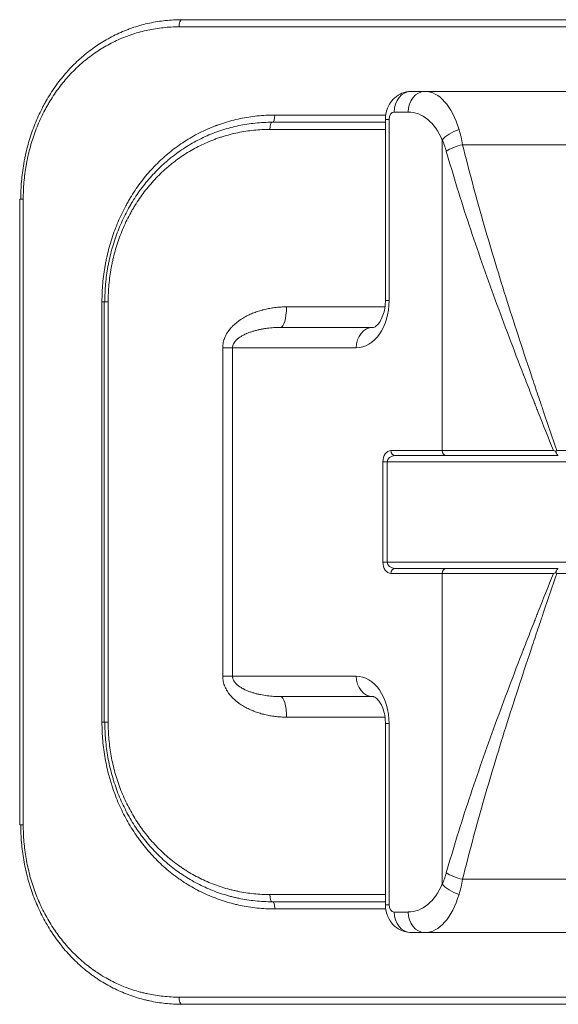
# Model space of a CAD drawing. Header units: millimetres. Extents: x 0 to 594, y 0 to 420.
# Tile 65 of 256: x 86.51 to 91.75, y 305.93 to 315.53. Entities that reach past the tile are written whole.
import ezdxf

# ---------------------------------------------------------------- set-up
doc = ezdxf.new("R2010")
doc.units = ezdxf.units.MM
doc.layers.add('1', color=7, linetype='Continuous', true_color=0xffffff)

msp = doc.modelspace()

# ---------------------------------------------------------------- linework, layer by layer
at = {"layer": '1', "color": 155, "linetype": 'Continuous', "lineweight": 13}
for p, q in [((96.9504, 315.4597), (88.0582, 315.4597)), ((88.9908, 314.5997), (90.0668, 314.5997)), ((90.2915, 314.6297), (90.155, 314.6297)), ((90.0694, 314.5582), (90.1052, 314.5582)), ((90.1052, 314.5582), (90.1052, 312.7903)), ((90.0695, 314.4597), (88.9444, 314.4597)), ((90.6229, 311.3297), (90.6229, 314.3566)), ((90.8223, 314.3104), (94.1863, 314.3104)), ((86.5401, 313.7797), (86.5057, 313.7797)), ((86.5401, 313.7797), (86.5401, 307.6797)), ((87.328, 312.7797), (87.3075, 312.7797)), ((87.3075, 308.6797), (87.3075, 312.7797)), ((87.3677, 312.7797), (87.328, 312.7797)), ((87.3677, 312.7797), (87.3677, 308.6797)), ((90.0694, 312.7903), (90.1052, 312.7903)), ((89.1053, 312.7297), (90.0614, 312.7297)), ((88.4838, 312.3297), (88.5802, 312.3297)), ((88.4838, 309.1297), (88.4838, 312.3297)), ((89.7848, 312.3297), (88.5802, 312.3297)), ((88.5802, 312.3297), (88.5802, 309.1297)), ((90.1237, 311.3297), (90.6229, 311.3297)), ((90.6229, 311.3297), (91.7064, 311.3297)), ((91.7403, 311.3286), (93.2683, 311.3286)), ((90.0867, 311.2175), (90.0456, 311.2175)), ((90.0456, 310.2419), (90.0456, 311.2175)), ((90.0867, 311.2175), (90.0867, 310.2419)), ((90.0867, 311.2175), (94.922, 311.2175)), ((90.0867, 310.2419), (90.0456, 310.2419)), ((90.0867, 310.2419), (94.922, 310.2419)), ((90.6229, 310.1297), (90.1237, 310.1297)), ((91.7064, 310.1297), (90.6229, 310.1297)), ((90.6229, 307.1028), (90.6229, 310.1297)), ((91.7403, 310.1308), (93.2683, 310.1308)), ((88.4838, 309.1297), (88.5802, 309.1297)), ((88.5802, 309.1297), (89.7848, 309.1297)), ((87.328, 308.6797), (87.3075, 308.6797)), ((87.328, 308.6797), (87.3677, 308.6797)), ((90.0633, 308.7297), (89.1053, 308.7297)), ((90.1052, 308.6691), (90.0694, 308.6691)), ((90.1052, 308.6691), (90.1052, 306.9012)), ((86.5057, 307.6797), (86.5401, 307.6797)), ((90.8223, 307.149), (94.1863, 307.149)), ((88.9444, 306.9997), (90.0695, 306.9997)), ((90.0679, 306.8597), (88.9908, 306.8597)), ((90.1052, 306.9012), (90.0694, 306.9012)), ((90.155, 306.8297), (90.2915, 306.8297)), ((88.0582, 305.9997), (96.9504, 305.9997))]:
    msp.add_line(p, q, dxfattribs=at)
at = {"layer": '1', "color": 155, "linetype": 'Continuous', "lineweight": 18}
for p, q in [((88.0848, 315.5297), (96.9239, 315.5297)), ((90.3192, 314.8297), (90.4557, 314.8297)), ((90.4557, 314.8297), (94.5529, 314.8297)), ((88.9654, 314.5297), (90.0694, 314.5297)), ((90.0694, 314.5582), (90.0694, 312.7903)), ((86.5057, 313.7797), (86.5057, 307.6797)), ((87.328, 312.7797), (87.328, 308.6797)), ((89.048, 312.5297), (89.9489, 312.5297)), ((90.6639, 311.2797), (90.1647, 311.2797)), ((91.7543, 311.2797), (90.6639, 311.2797)), ((90.1647, 310.1797), (90.6639, 310.1797)), ((90.6639, 310.1797), (91.7543, 310.1797)), ((89.9489, 308.9297), (89.048, 308.9297)), ((90.0694, 308.6691), (90.0694, 306.9012)), ((90.0694, 306.9297), (88.9654, 306.9297)), ((90.4557, 306.6297), (90.3192, 306.6297)), ((90.4557, 306.6297), (94.5529, 306.6297)), ((96.9239, 305.9297), (88.0848, 305.9297))]:
    msp.add_line(p, q, dxfattribs=at)
at = {"layer": '1', "color": 155, "linetype": 'Continuous', "lineweight": 13}
for centre, major_axis, ratio, start_param, end_param in [((88.0848, 315.4597), (0, -0.07), 0.379197, 3.141593, 4.712389), ((90.3192, 314.6297), (0, -0.2), 0.820831, 3.141593, 4.712389), ((90.4557, 314.6297), (0, -0.2), 0.820831, 3.141593, 4.712389), ((90.4557, 314.0781), (0, -0.7516), 0.510694, 2.100121, 3.141593), ((88.9698, 314.5997), (0, 0.07), 0.299662, 3.141593, 4.712389), ((90.155, 314.5582), (0, -0.0715), 0.695845, 3.141593, 4.712389), ((90.2915, 314.0781), (0, -0.5516), 0.695845, 2.100121, 3.141593), ((88.9654, 314.4597), (0, -0.07), 0.299783, 3.141593, 4.712389), ((90.787, 314.3566), (-0.1852, -0.0754), 0.476398, 4.520836, 5.576092), ((90.8223, 314.2486), (-0.1942, -0.048), 0.30096, 4.638092, 5.595309), ((89.7848, 312.7903), (0, -0.4606), 0.695845, 0, 1.570796), ((89.048, 312.7297), (0, -0.2), 0.286233, 0, 1.570796), ((89.9489, 312.3297), (0, -0.2), 0.820831, 3.141593, 4.712389), ((90.1237, 311.2175), (0, -0.1122), 0.695845, 3.141593, 4.712389), ((90.1647, 311.3297), (0, -0.05), 0.820831, 4.712389, 6.283185), ((90.6639, 311.3297), (0, -0.05), 0.820831, 4.712389, 6.283185), ((90.1647, 311.2175), (-0.0781, 0), 0.796501, 4.712389, 6.283185), ((90.1237, 310.2419), (0, -0.1122), 0.695845, 4.712389, 6.283185), ((90.1647, 310.2419), (-0.0781, 0), 0.796501, 0, 1.570796), ((90.1647, 310.1297), (0, 0.05), 0.820831, 0, 1.570796), ((90.6639, 310.1297), (0, 0.05), 0.820831, 0, 1.570796), ((89.9489, 309.1297), (0, -0.2), 0.820831, 4.712389, 6.283185), ((89.7848, 308.6691), (0, -0.4606), 0.695845, 1.570796, 3.141593), ((89.048, 308.7297), (0, -0.2), 0.286233, 1.570796, 3.141593), ((90.8223, 307.2108), (0.1942, -0.048), 0.30096, 3.829469, 4.786686), ((90.2915, 307.3814), (0, -0.5516), 0.695845, 0, 1.041472), ((90.787, 307.1028), (0.1852, -0.0754), 0.476398, 3.848686, 4.903942), ((88.9654, 306.9997), (0, -0.07), 0.299783, 4.712389, 6.283185), ((88.9698, 306.8597), (0, -0.07), 0.299662, 1.570796, 3.141593), ((90.4557, 307.3814), (0, -0.7516), 0.510694, 0, 1.041472), ((90.155, 306.9012), (0, -0.0715), 0.695845, 4.712389, 6.283185), ((90.3192, 306.8297), (0, -0.2), 0.820831, 4.712389, 6.283185), ((90.4557, 306.8297), (0, -0.2), 0.820831, 4.712389, 6.283185), ((88.0848, 305.9997), (0, -0.07), 0.379197, 4.712389, 6.283185)]:
    msp.add_ellipse(centre, major_axis=major_axis, ratio=ratio, start_param=start_param, end_param=end_param, dxfattribs=at)
at = {"layer": '1', "color": 155, "linetype": 'Continuous', "lineweight": 18}
for points, knots in [([(86.5157, 313.7797), (86.5157, 313.8087), (86.5169, 313.8664), (86.5224, 313.9525), (86.5316, 314.0381), (86.5401, 314.0949), (86.5474, 314.1374), (86.55, 314.1515), (86.5542, 314.1726), (86.5556, 314.1797), (86.5585, 314.1938), (86.5659, 314.2288), (86.5809, 314.2912), (86.6044, 314.3726), (86.6312, 314.4525), (86.6614, 314.5307), (86.695, 314.6074), (86.7197, 314.6573), (86.7359, 314.6882), (86.7408, 314.6975), (86.7458, 314.7067), (86.7492, 314.7128), (86.7509, 314.7159), (86.7593, 314.7311), (86.7662, 314.7432), (86.7872, 314.7791), (86.8163, 314.826), (86.8472, 314.871), (86.895, 314.9371), (86.9288, 314.9793), (86.9823, 315.0398), (87.019, 315.0792), (87.0576, 315.1167), (87.0824, 315.1395), (87.0874, 315.144), (87.0974, 315.153), (87.1025, 315.1575), (87.1177, 315.1708), (87.1279, 315.1795), (87.1588, 315.2051), (87.1797, 315.2215), (87.2435, 315.269), (87.2873, 315.2982), (87.3777, 315.3516), (87.4242, 315.3759), (87.496, 315.4086), (87.5203, 315.4189), (87.5511, 315.4309), (87.5573, 315.4333), (87.5697, 315.438), (87.5883, 315.4448), (87.607, 315.4513), (87.6445, 315.4637), (87.6947, 315.4788), (87.7456, 315.4911), (87.8223, 315.5076), (87.874, 315.5158), (87.9524, 315.5241), (88.0049, 315.5283), (88.058, 315.5297), (88.0848, 315.5297)], [0, 0, 0, 0, 0.03125, 0.0625, 0.09375, 0.125, 0.125, 0.140625, 0.140625, 0.148437, 0.148437, 0.15625, 0.1875, 0.21875, 0.25, 0.28125, 0.3125, 0.34375, 0.34375, 0.351562, 0.355469, 0.355469, 0.359375, 0.359375, 0.375, 0.375, 0.40625, 0.4375, 0.4375, 0.5, 0.5, 0.53125, 0.5625, 0.5625, 0.570312, 0.570312, 0.578125, 0.578125, 0.59375, 0.59375, 0.625, 0.625, 0.6875, 0.6875, 0.75, 0.75, 0.78125, 0.78125, 0.789062, 0.789062, 0.796875, 0.8125, 0.8125, 0.84375, 0.875, 0.875, 0.9375, 0.9375, 0.96875, 1, 1, 1, 1]), ([(90.3192, 314.8297), (90.2876, 314.8292), (90.2315, 314.8185), (90.1579, 314.7726), (90.1046, 314.7074), (90.0752, 314.6326), (90.0695, 314.5814), (90.0694, 314.5582)], [0, 0, 0, 0, 0.222278, 0.425156, 0.624652, 0.83644, 1, 1, 1, 1]), ([(87.3351, 312.7797), (87.3351, 312.8087), (87.3363, 312.8664), (87.3421, 312.9525), (87.3517, 313.0381), (87.3606, 313.0949), (87.3683, 313.1373), (87.371, 313.1515), (87.3754, 313.1726), (87.3768, 313.1797), (87.3799, 313.1937), (87.3877, 313.2288), (87.4034, 313.2911), (87.4279, 313.3726), (87.4559, 313.4525), (87.4875, 313.5307), (87.5226, 313.6073), (87.5485, 313.6573), (87.5654, 313.6882), (87.5705, 313.6974), (87.5757, 313.7066), (87.5792, 313.7128), (87.581, 313.7158), (87.5898, 313.7311), (87.597, 313.7432), (87.619, 313.7791), (87.6493, 313.826), (87.6816, 313.871), (87.7315, 313.9371), (87.7667, 313.9793), (87.8225, 314.0397), (87.8607, 314.0791), (87.9009, 314.1166), (87.9267, 314.1394), (87.9319, 314.144), (87.9424, 314.153), (87.9476, 314.1574), (87.9634, 314.1707), (87.9741, 314.1794), (88.0062, 314.205), (88.028, 314.2215), (88.0943, 314.2689), (88.1398, 314.2981), (88.2337, 314.3516), (88.282, 314.3759), (88.3565, 314.4086), (88.3817, 314.4189), (88.4136, 314.4309), (88.42, 314.4333), (88.4328, 314.438), (88.4521, 314.4448), (88.4715, 314.4513), (88.5103, 314.4636), (88.5624, 314.4787), (88.615, 314.4911), (88.6943, 314.5076), (88.7477, 314.5158), (88.8287, 314.5241), (88.883, 314.5283), (88.9378, 314.5297), (88.9654, 314.5297)], [0, 0, 0, 0, 0.03125, 0.0625, 0.09375, 0.125, 0.125, 0.140625, 0.140625, 0.148438, 0.148438, 0.15625, 0.1875, 0.21875, 0.25, 0.28125, 0.3125, 0.34375, 0.34375, 0.351563, 0.355469, 0.355469, 0.359375, 0.359375, 0.375, 0.375, 0.40625, 0.4375, 0.4375, 0.5, 0.5, 0.53125, 0.5625, 0.5625, 0.570313, 0.570313, 0.578125, 0.578125, 0.59375, 0.59375, 0.625, 0.625, 0.6875, 0.6875, 0.75, 0.75, 0.78125, 0.78125, 0.789063, 0.789063, 0.796875, 0.8125, 0.8125, 0.84375, 0.875, 0.875, 0.9375, 0.9375, 0.96875, 1, 1, 1, 1]), ([(90.0694, 312.7903), (90.0693, 312.7712), (90.0668, 312.7272), (90.052, 312.6587), (90.0244, 312.5945), (89.9878, 312.5468), (89.9598, 312.5312), (89.9507, 312.5277), (89.9489, 312.5297)], [0, 0, 0, 0, 0.091136, 0.219992, 0.36664, 0.545533, 0.776958, 1, 1, 1, 1]), ([(91.7064, 311.3297), (91.71, 311.3284), (91.7135, 311.3271), (91.7206, 311.3244), (91.7241, 311.3231), (91.7276, 311.3218)], [0, 0, 0, 0, 0.5, 0.5, 1, 1, 1, 1]), ([(91.7276, 311.3218), (91.7297, 311.3229), (91.7329, 311.3246), (91.7361, 311.3263), (91.7382, 311.3275), (91.7392, 311.328), (91.7403, 311.3286)], [0, 0, 0, 0, 0.5, 0.75, 0.75, 1, 1, 1, 1]), ([(91.7276, 311.3218), (91.729, 311.319), (91.7303, 311.3163), (91.7327, 311.3109), (91.7339, 311.3082), (91.7362, 311.3031), (91.7374, 311.3007), (91.7396, 311.2961), (91.7407, 311.294), (91.7428, 311.29), (91.7439, 311.2883), (91.7455, 311.286), (91.746, 311.2853), (91.7468, 311.2843), (91.747, 311.284), (91.7476, 311.2834), (91.7478, 311.2832), (91.7491, 311.2818), (91.7502, 311.281), (91.7517, 311.2802), (91.7522, 311.28), (91.753, 311.2798), (91.7534, 311.2798), (91.7538, 311.2797), (91.7541, 311.2797), (91.7542, 311.2797), (91.7543, 311.2797)], [0, 0, 0, 0, 0.125, 0.125, 0.25, 0.25, 0.375, 0.375, 0.5, 0.5, 0.625, 0.625, 0.6875, 0.6875, 0.71875, 0.71875, 0.75, 0.75, 0.875, 0.875, 0.9375, 0.9375, 0.96875, 0.984375, 0.984375, 1, 1, 1, 1]), ([(91.7543, 310.1797), (91.7542, 310.1797), (91.7541, 310.1797), (91.7538, 310.1797), (91.7534, 310.1796), (91.753, 310.1796), (91.7522, 310.1794), (91.7517, 310.1792), (91.7502, 310.1784), (91.7491, 310.1776), (91.7478, 310.1762), (91.7476, 310.176), (91.747, 310.1754), (91.7468, 310.1751), (91.746, 310.1741), (91.7455, 310.1734), (91.7439, 310.1711), (91.7428, 310.1694), (91.7407, 310.1654), (91.7396, 310.1633), (91.7374, 310.1588), (91.7362, 310.1563), (91.7339, 310.1512), (91.7327, 310.1485), (91.7303, 310.1432), (91.729, 310.1404), (91.7276, 310.1376)], [0, 0, 0, 0, 0.015625, 0.015625, 0.03125, 0.0625, 0.0625, 0.125, 0.125, 0.25, 0.25, 0.28125, 0.28125, 0.3125, 0.3125, 0.375, 0.375, 0.5, 0.5, 0.625, 0.625, 0.75, 0.75, 0.875, 0.875, 1, 1, 1, 1]), ([(91.7276, 310.1376), (91.7241, 310.1363), (91.7206, 310.135), (91.7135, 310.1324), (91.71, 310.131), (91.7064, 310.1297)], [0, 0, 0, 0, 0.5, 0.5, 1, 1, 1, 1]), ([(91.7276, 310.1376), (91.7297, 310.1365), (91.7329, 310.1348), (91.7361, 310.1331), (91.7382, 310.1319), (91.7392, 310.1314), (91.7403, 310.1308)], [0, 0, 0, 0, 0.5, 0.75, 0.75, 1, 1, 1, 1]), ([(89.9489, 308.9297), (89.9504, 308.9304), (89.9574, 308.9285), (89.979, 308.9205), (90.0199, 308.8736), (90.0507, 308.8054), (90.0666, 308.7342), (90.0693, 308.6891), (90.0694, 308.6691)], [0, 0, 0, 0, 0.145226, 0.409183, 0.616427, 0.773869, 0.904742, 1, 1, 1, 1]), ([(88.9654, 306.9297), (88.9102, 306.9297), (88.8008, 306.9353), (88.6931, 306.952), (88.6263, 306.966), (88.613, 306.9689), (88.593, 306.9737), (88.5863, 306.9753), (88.5731, 306.9786), (88.54, 306.9871), (88.5075, 306.9966), (88.4301, 307.0215), (88.3796, 307.0406), (88.2809, 307.0841), (88.2327, 307.1083), (88.162, 307.1487), (88.1387, 307.1628), (88.11, 307.1813), (88.1014, 307.1869), (88.0928, 307.1926), (88.0871, 307.1964), (88.0843, 307.1983), (88.0701, 307.208), (88.0588, 307.2158), (88.0255, 307.2398), (87.982, 307.2728), (87.9403, 307.3079), (87.8792, 307.3621), (87.8402, 307.4004), (87.7844, 307.4609), (87.7482, 307.5023), (87.7137, 307.5458), (87.6927, 307.5737), (87.6885, 307.5793), (87.6803, 307.5906), (87.6761, 307.5963), (87.664, 307.6134), (87.656, 307.6248), (87.6325, 307.6595), (87.6023, 307.7064), (87.5605, 307.7788), (87.5221, 307.8533), (87.487, 307.9298), (87.4554, 308.0083), (87.4366, 308.0621), (87.4255, 308.0961), (87.4234, 308.1029), (87.4191, 308.1166), (87.4128, 308.1371), (87.4069, 308.1577), (87.3956, 308.199), (87.3818, 308.2543), (87.3648, 308.3379), (87.3516, 308.4223), (87.3421, 308.5073), (87.3363, 308.5931), (87.3351, 308.6508), (87.3351, 308.6797)], [0, 0, 0, 0, 0.0625, 0.125, 0.125, 0.140625, 0.140625, 0.148437, 0.148437, 0.15625, 0.1875, 0.1875, 0.25, 0.25, 0.3125, 0.3125, 0.34375, 0.34375, 0.351562, 0.355469, 0.355469, 0.359375, 0.359375, 0.375, 0.375, 0.40625, 0.4375, 0.4375, 0.5, 0.5, 0.53125, 0.5625, 0.5625, 0.570312, 0.570312, 0.578125, 0.578125, 0.59375, 0.59375, 0.625, 0.65625, 0.6875, 0.71875, 0.75, 0.78125, 0.78125, 0.789062, 0.789062, 0.796875, 0.8125, 0.8125, 0.84375, 0.875, 0.90625, 0.9375, 0.96875, 1, 1, 1, 1]), ([(88.0848, 305.9297), (88.0313, 305.9297), (87.9253, 305.9353), (87.8211, 305.952), (87.7565, 305.966), (87.7436, 305.9689), (87.7243, 305.9737), (87.7179, 305.9753), (87.7051, 305.9786), (87.6732, 305.9871), (87.6417, 305.9966), (87.567, 306.0214), (87.5183, 306.0406), (87.4232, 306.084), (87.3767, 306.1083), (87.3086, 306.1487), (87.2862, 306.1628), (87.2586, 306.1812), (87.2503, 306.1868), (87.242, 306.1925), (87.2366, 306.1964), (87.2338, 306.1983), (87.2202, 306.2079), (87.2094, 306.2158), (87.1773, 306.2397), (87.1355, 306.2727), (87.0955, 306.3078), (87.0367, 306.3621), (86.9993, 306.4003), (86.9458, 306.4609), (86.911, 306.5023), (86.878, 306.5458), (86.8578, 306.5737), (86.8539, 306.5793), (86.8459, 306.5906), (86.842, 306.5962), (86.8303, 306.6133), (86.8226, 306.6248), (86.8001, 306.6594), (86.7712, 306.7064), (86.7312, 306.7788), (86.6944, 306.8533), (86.6609, 306.9297), (86.6307, 307.0083), (86.6127, 307.062), (86.6021, 307.096), (86.6, 307.1029), (86.596, 307.1166), (86.59, 307.1371), (86.5843, 307.1577), (86.5735, 307.199), (86.5603, 307.2543), (86.5441, 307.3379), (86.5315, 307.4223), (86.5224, 307.5073), (86.5169, 307.5931), (86.5157, 307.6508), (86.5157, 307.6797)], [0, 0, 0, 0, 0.0625, 0.125, 0.125, 0.140625, 0.140625, 0.148438, 0.148438, 0.15625, 0.1875, 0.1875, 0.25, 0.25, 0.3125, 0.3125, 0.34375, 0.34375, 0.351563, 0.355469, 0.355469, 0.359375, 0.359375, 0.375, 0.375, 0.40625, 0.4375, 0.4375, 0.5, 0.5, 0.53125, 0.5625, 0.5625, 0.570313, 0.570313, 0.578125, 0.578125, 0.59375, 0.59375, 0.625, 0.65625, 0.6875, 0.71875, 0.75, 0.78125, 0.78125, 0.789063, 0.789063, 0.796875, 0.8125, 0.8125, 0.84375, 0.875, 0.90625, 0.9375, 0.96875, 1, 1, 1, 1]), ([(90.0694, 306.9012), (90.0695, 306.878), (90.0756, 306.8233), (90.1092, 306.7422), (90.1725, 306.6737), (90.2472, 306.6366), (90.297, 306.6299), (90.3192, 306.6297)], [0, 0, 0, 0, 0.163483, 0.40139, 0.625678, 0.841117, 1, 1, 1, 1])]:
    msp.add_open_spline(points, degree=3, knots=knots, dxfattribs=at)
at = {"layer": '1', "color": 155, "linetype": 'Continuous', "lineweight": 13}
for points, knots in [([(88.0582, 315.4597), (88.0066, 315.4597), (87.9556, 315.457), (87.8547, 315.4465), (87.8048, 315.4386), (87.7061, 315.4177), (87.6572, 315.4046), (87.5969, 315.3849), (87.5789, 315.3787), (87.5609, 315.3722), (87.5489, 315.3678), (87.543, 315.3655), (87.5132, 315.354), (87.4897, 315.3442), (87.4203, 315.3129), (87.3753, 315.2897), (87.288, 315.2386), (87.2456, 315.2107), (87.1839, 315.1653), (87.1636, 315.1496), (87.1338, 315.1251), (87.1189, 315.1126), (87.1043, 315.0998), (87.0946, 315.0912), (87.0898, 315.0868), (87.0658, 315.065), (87.0284, 315.029), (86.9928, 314.9913), (86.941, 314.9333), (86.9082, 314.8928), (86.8619, 314.8294), (86.8319, 314.7862), (86.8038, 314.7412), (86.7834, 314.7068), (86.7767, 314.6952), (86.7685, 314.6805), (86.7669, 314.6776), (86.7636, 314.6717), (86.7588, 314.6628), (86.7413, 314.6303), (86.7263, 314.6003), (86.692, 314.5274), (86.6713, 314.4778), (86.6344, 314.3764), (86.6182, 314.3247), (86.5971, 314.2455), (86.5906, 314.2188), (86.5832, 314.1852), (86.5817, 314.1784), (86.5789, 314.1649), (86.5775, 314.1581), (86.5735, 314.1377), (86.571, 314.1241), (86.5639, 314.0832), (86.5556, 314.0286), (86.5467, 313.9461), (86.5413, 313.8632), (86.5401, 313.8076), (86.5401, 313.7797)], [0, 0, 0, 0, 0.0625, 0.0625, 0.125, 0.125, 0.1875, 0.1875, 0.203125, 0.210937, 0.210937, 0.21875, 0.21875, 0.25, 0.25, 0.3125, 0.3125, 0.375, 0.375, 0.40625, 0.40625, 0.421875, 0.429687, 0.429687, 0.4375, 0.4375, 0.46875, 0.5, 0.5, 0.5625, 0.5625, 0.59375, 0.625, 0.625, 0.640625, 0.640625, 0.644531, 0.644531, 0.648437, 0.65625, 0.6875, 0.6875, 0.75, 0.75, 0.8125, 0.8125, 0.84375, 0.84375, 0.851562, 0.851562, 0.859375, 0.859375, 0.875, 0.875, 0.90625, 0.9375, 0.96875, 1, 1, 1, 1]), ([(87.3075, 312.7797), (87.3075, 312.8097), (87.3088, 312.8696), (87.3147, 312.9589), (87.3245, 313.0477), (87.3337, 313.1065), (87.3415, 313.1505), (87.3443, 313.1652), (87.3487, 313.1871), (87.3502, 313.1945), (87.3533, 313.2091), (87.3613, 313.2454), (87.3774, 313.3101), (87.4024, 313.3947), (87.4312, 313.4776), (87.4635, 313.5589), (87.4995, 313.6385), (87.526, 313.6904), (87.5468, 313.7289), (87.5539, 313.7417), (87.5684, 313.7671), (87.5758, 313.7796), (87.5984, 313.817), (87.6295, 313.8658), (87.6792, 313.936), (87.732, 314.0034), (87.7879, 314.0678), (87.8469, 314.1294), (87.8884, 314.1684), (87.9149, 314.1922), (87.9203, 314.1969), (87.9284, 314.204), (87.9311, 314.2063), (87.9365, 314.211), (87.9501, 314.2226), (87.9638, 314.2339), (87.9969, 314.2606), (88.0419, 314.2949), (88.1114, 314.3426), (88.1831, 314.3863), (88.257, 314.4263), (88.333, 314.4624), (88.3851, 314.4839), (88.4149, 314.4952), (88.4182, 314.4965), (88.4248, 314.4989), (88.4282, 314.5002), (88.4381, 314.5038), (88.4581, 314.511), (88.4782, 314.5177), (88.5185, 314.5307), (88.5724, 314.5465), (88.627, 314.5594), (88.7093, 314.5766), (88.7647, 314.5852), (88.8488, 314.5939), (88.9052, 314.5982), (88.9621, 314.5997), (88.9908, 314.5997)], [0, 0, 0, 0, 0.03125, 0.0625, 0.09375, 0.125, 0.125, 0.140625, 0.140625, 0.148438, 0.148438, 0.15625, 0.1875, 0.21875, 0.25, 0.28125, 0.3125, 0.34375, 0.34375, 0.359375, 0.359375, 0.375, 0.375, 0.40625, 0.4375, 0.46875, 0.5, 0.53125, 0.5625, 0.5625, 0.570313, 0.570313, 0.574219, 0.574219, 0.578125, 0.59375, 0.59375, 0.625, 0.65625, 0.6875, 0.71875, 0.75, 0.78125, 0.78125, 0.785156, 0.785156, 0.789063, 0.789063, 0.796875, 0.8125, 0.8125, 0.84375, 0.875, 0.875, 0.9375, 0.9375, 0.96875, 1, 1, 1, 1]), ([(88.9444, 314.4597), (88.8912, 314.4597), (88.8386, 314.457), (88.7344, 314.4465), (88.6828, 314.4386), (88.5808, 314.4176), (88.5303, 314.4046), (88.4678, 314.3849), (88.4491, 314.3787), (88.4305, 314.3722), (88.4181, 314.3677), (88.4119, 314.3655), (88.3811, 314.3539), (88.3568, 314.3441), (88.2848, 314.3129), (88.2381, 314.2897), (88.1475, 314.2386), (88.1034, 314.2107), (88.0393, 314.1653), (88.0182, 314.1495), (87.9872, 314.125), (87.9718, 314.1125), (87.9565, 314.0997), (87.9464, 314.0911), (87.9414, 314.0867), (87.9164, 314.0649), (87.8775, 314.029), (87.8405, 313.9912), (87.7864, 313.9332), (87.7523, 313.8928), (87.704, 313.8294), (87.6727, 313.7862), (87.6433, 313.7412), (87.622, 313.7067), (87.6151, 313.6951), (87.6048, 313.6775), (87.6014, 313.6716), (87.5947, 313.6598), (87.5781, 313.6302), (87.5624, 313.6002), (87.5265, 313.5273), (87.505, 313.4777), (87.4664, 313.3764), (87.4494, 313.3246), (87.4273, 313.2455), (87.4205, 313.2188), (87.4128, 313.1851), (87.4113, 313.1784), (87.4083, 313.1648), (87.4069, 313.1581), (87.4027, 313.1377), (87.4, 313.1241), (87.3926, 313.0832), (87.3839, 313.0286), (87.3746, 312.9461), (87.369, 312.8632), (87.3677, 312.8076), (87.3677, 312.7797)], [0, 0, 0, 0, 0.0625, 0.0625, 0.125, 0.125, 0.1875, 0.1875, 0.203125, 0.210937, 0.210937, 0.21875, 0.21875, 0.25, 0.25, 0.3125, 0.3125, 0.375, 0.375, 0.40625, 0.40625, 0.421875, 0.429687, 0.429687, 0.4375, 0.4375, 0.46875, 0.5, 0.5, 0.5625, 0.5625, 0.59375, 0.625, 0.625, 0.640625, 0.640625, 0.648437, 0.648437, 0.65625, 0.6875, 0.6875, 0.75, 0.75, 0.8125, 0.8125, 0.84375, 0.84375, 0.851562, 0.851562, 0.859375, 0.859375, 0.875, 0.875, 0.90625, 0.9375, 0.96875, 1, 1, 1, 1]), ([(90.787, 314.4576), (90.794, 314.4345), (90.8004, 314.4106), (90.8122, 314.3616), (90.8176, 314.3364), (90.8223, 314.3104)], [0, 0, 0, 0, 0.5, 0.5, 1, 1, 1, 1]), ([(90.6631, 314.2486), (90.6604, 314.2583), (90.6575, 314.2679), (90.6513, 314.2866), (90.6481, 314.2957), (90.6379, 314.3227), (90.6306, 314.34), (90.6229, 314.3566)], [0, 0, 0, 0, 0.25, 0.25, 0.5, 0.5, 1, 1, 1, 1]), ([(90.8223, 314.3104), (90.8523, 314.1871), (90.8838, 314.0638), (90.9495, 313.8171), (90.9836, 313.6937), (91.0541, 313.4466), (91.0905, 313.323), (91.1651, 313.0755), (91.2033, 312.9516), (91.2814, 312.7035), (91.3212, 312.5792), (91.4022, 312.3303), (91.4434, 312.2056), (91.5059, 312.0182), (91.5268, 311.9557), (91.5585, 311.8618), (91.5743, 311.8148), (91.5903, 311.7678), (91.6009, 311.7364), (91.6062, 311.7208), (91.6542, 311.5796), (91.6971, 311.4542), (91.7403, 311.3286)], [0, 0, 0, 0, 0.125, 0.125, 0.25, 0.25, 0.375, 0.375, 0.5, 0.5, 0.625, 0.625, 0.75, 0.75, 0.8125, 0.8125, 0.84375, 0.859375, 0.859375, 0.875, 0.875, 1, 1, 1, 1]), ([(91.7064, 311.3297), (91.6573, 311.4529), (91.6083, 311.576), (91.5537, 311.7144), (91.5477, 311.7298), (91.5356, 311.7605), (91.5174, 311.8066), (91.4753, 311.9141), (91.4395, 312.006), (91.3684, 312.1897), (91.3216, 312.3118), (91.2296, 312.5555), (91.1844, 312.6771), (91.0957, 312.9199), (91.0523, 313.0411), (90.9676, 313.2832), (90.9263, 313.4041), (90.8463, 313.6456), (90.8075, 313.7662), (90.733, 314.0075), (90.6972, 314.128), (90.6631, 314.2486)], [0, 0, 0, 0, 0.125, 0.125, 0.140625, 0.140625, 0.15625, 0.1875, 0.25, 0.25, 0.375, 0.375, 0.5, 0.5, 0.625, 0.625, 0.75, 0.75, 0.875, 0.875, 1, 1, 1, 1]), ([(89.1053, 312.7297), (89.0885, 312.7297), (89.055, 312.7288), (89.0052, 312.7247), (88.9723, 312.7202), (88.9395, 312.7148), (88.9231, 312.7116), (88.8987, 312.7061), (88.8906, 312.7042), (88.8785, 312.7011), (88.8744, 312.7001), (88.8663, 312.6979), (88.8623, 312.6968), (88.8422, 312.691), (88.8263, 312.686), (88.795, 312.6749), (88.7795, 312.6689), (88.749, 312.6558), (88.734, 312.6487), (88.7044, 312.6335), (88.6899, 312.6253), (88.672, 312.6142), (88.6667, 312.6108), (88.6614, 312.6073), (88.6579, 312.605), (88.6561, 312.6038), (88.6474, 312.5979), (88.6405, 312.593), (88.6203, 312.5778), (88.6073, 312.567), (88.5887, 312.5499), (88.5826, 312.544), (88.5709, 312.5318), (88.5651, 312.5255), (88.5568, 312.5157), (88.5541, 312.5124), (88.5501, 312.5074), (88.5487, 312.5057), (88.5461, 312.5022), (88.5396, 312.4936), (88.5335, 312.4848), (88.5243, 312.4702), (88.52, 312.4628), (88.5119, 312.4475), (88.5082, 312.4397), (88.504, 312.4296), (88.5032, 312.4276), (88.5016, 312.4235), (88.5008, 312.4214), (88.4985, 312.4153), (88.4971, 312.4111), (88.4932, 312.3987), (88.491, 312.3903), (88.4874, 312.3733), (88.4861, 312.3647), (88.4842, 312.3473), (88.4838, 312.3386), (88.4838, 312.3297)], [0, 0, 0, 0, 0.0625, 0.125, 0.1875, 0.1875, 0.25, 0.25, 0.28125, 0.28125, 0.296875, 0.296875, 0.3125, 0.3125, 0.375, 0.375, 0.4375, 0.4375, 0.5, 0.5, 0.5625, 0.5625, 0.578125, 0.585938, 0.585938, 0.59375, 0.59375, 0.625, 0.625, 0.6875, 0.6875, 0.71875, 0.71875, 0.75, 0.75, 0.765625, 0.765625, 0.773438, 0.773438, 0.78125, 0.8125, 0.8125, 0.84375, 0.84375, 0.875, 0.875, 0.882813, 0.882813, 0.890625, 0.890625, 0.90625, 0.90625, 0.9375, 0.9375, 0.96875, 0.96875, 1, 1, 1, 1]), ([(88.5802, 312.3297), (88.5802, 312.3365), (88.581, 312.3431), (88.583, 312.3511), (88.5834, 312.3527), (88.5841, 312.355), (88.5844, 312.3558), (88.5849, 312.3574), (88.5862, 312.3613), (88.5878, 312.365), (88.5905, 312.3708), (88.592, 312.3736), (88.5944, 312.3777), (88.5952, 312.379), (88.5969, 312.3817), (88.5977, 312.383), (88.6021, 312.3894), (88.6059, 312.3941), (88.6138, 312.403), (88.618, 312.4073), (88.6245, 312.4133), (88.6267, 312.4152), (88.6312, 312.4191), (88.6334, 312.4209), (88.6403, 312.4263), (88.6449, 312.4297), (88.6543, 312.4362), (88.6591, 312.4393), (88.6688, 312.4453), (88.6737, 312.4481), (88.6835, 312.4535), (88.6885, 312.4561), (88.6986, 312.4611), (88.7036, 312.4635), (88.7113, 312.467), (88.7139, 312.4681), (88.719, 312.4703), (88.7216, 312.4714), (88.7345, 312.4767), (88.7448, 312.4807), (88.7657, 312.4879), (88.7763, 312.4913), (88.7974, 312.4975), (88.808, 312.5003), (88.8294, 312.5056), (88.8401, 312.508), (88.8563, 312.5113), (88.8617, 312.5124), (88.8726, 312.5144), (88.878, 312.5154), (88.8943, 312.5181), (88.9052, 312.5197), (88.9379, 312.524), (88.9598, 312.5261), (89.0038, 312.529), (89.0259, 312.5297), (89.048, 312.5297)], [0, 0, 0, 0, 0.03125, 0.03125, 0.039063, 0.039063, 0.042969, 0.042969, 0.046875, 0.0625, 0.0625, 0.078125, 0.078125, 0.085938, 0.085938, 0.09375, 0.09375, 0.125, 0.125, 0.15625, 0.15625, 0.171875, 0.171875, 0.1875, 0.1875, 0.21875, 0.21875, 0.25, 0.25, 0.28125, 0.28125, 0.3125, 0.3125, 0.34375, 0.34375, 0.359375, 0.359375, 0.375, 0.375, 0.4375, 0.4375, 0.5, 0.5, 0.5625, 0.5625, 0.625, 0.625, 0.65625, 0.65625, 0.6875, 0.6875, 0.75, 0.75, 0.875, 0.875, 1, 1, 1, 1]), ([(90.6631, 307.2108), (90.6972, 307.3314), (90.733, 307.4519), (90.8075, 307.6932), (90.8463, 307.8138), (90.9263, 308.0554), (90.9676, 308.1762), (91.0523, 308.4183), (91.0957, 308.5395), (91.1844, 308.7823), (91.2296, 308.9039), (91.3216, 309.1476), (91.3684, 309.2698), (91.4395, 309.4534), (91.4634, 309.5147), (91.4994, 309.6067), (91.5174, 309.6528), (91.5356, 309.6989), (91.5477, 309.7296), (91.5537, 309.745), (91.6083, 309.8835), (91.6573, 310.0065), (91.7064, 310.1297)], [0, 0, 0, 0, 0.125, 0.125, 0.25, 0.25, 0.375, 0.375, 0.5, 0.5, 0.625, 0.625, 0.75, 0.75, 0.8125, 0.8125, 0.84375, 0.859375, 0.859375, 0.875, 0.875, 1, 1, 1, 1]), ([(91.7403, 310.1308), (91.6971, 310.0052), (91.6542, 309.8798), (91.6062, 309.7387), (91.6009, 309.723), (91.5903, 309.6916), (91.5743, 309.6446), (91.5373, 309.535), (91.5059, 309.4412), (91.4434, 309.2538), (91.4022, 309.1291), (91.3212, 308.8802), (91.2814, 308.7559), (91.2033, 308.5078), (91.1651, 308.3839), (91.0905, 308.1364), (91.0541, 308.0128), (90.9836, 307.7657), (90.9495, 307.6423), (90.8838, 307.3956), (90.8523, 307.2723), (90.8223, 307.149)], [0, 0, 0, 0, 0.125, 0.125, 0.140625, 0.140625, 0.15625, 0.1875, 0.25, 0.25, 0.375, 0.375, 0.5, 0.5, 0.625, 0.625, 0.75, 0.75, 0.875, 0.875, 1, 1, 1, 1]), ([(88.4838, 309.1297), (88.4838, 309.1208), (88.4842, 309.112), (88.4861, 309.0946), (88.4874, 309.086), (88.491, 309.0689), (88.4933, 309.0604), (88.4966, 309.0499), (88.4973, 309.0479), (88.4987, 309.0437), (88.5009, 309.0375), (88.5033, 309.0314), (88.5084, 309.0194), (88.5121, 309.0116), (88.5201, 308.9964), (88.5245, 308.9889), (88.5314, 308.978), (88.5338, 308.9744), (88.5375, 308.969), (88.5387, 308.9673), (88.5412, 308.9637), (88.5476, 308.955), (88.5543, 308.9467), (88.5653, 308.9337), (88.5711, 308.9274), (88.5829, 308.9152), (88.5889, 308.9093), (88.6014, 308.8978), (88.6077, 308.8923), (88.6175, 308.8842), (88.6225, 308.8802), (88.6275, 308.8763), (88.6308, 308.8737), (88.6325, 308.8724), (88.6478, 308.861), (88.6618, 308.8515), (88.6903, 308.8339), (88.7049, 308.8257), (88.7346, 308.8104), (88.7498, 308.8033), (88.769, 308.7951), (88.7729, 308.7934), (88.7807, 308.7903), (88.7846, 308.7887), (88.7963, 308.7842), (88.8042, 308.7813), (88.8278, 308.773), (88.8437, 308.768), (88.8755, 308.7589), (88.8916, 308.7548), (88.9238, 308.7477), (88.94, 308.7445), (88.9726, 308.7392), (89.0054, 308.7347), (89.0385, 308.732), (89.0718, 308.7302), (89.0885, 308.7297), (89.1053, 308.7297)], [0, 0, 0, 0, 0.03125, 0.03125, 0.0625, 0.0625, 0.09375, 0.09375, 0.101563, 0.101563, 0.109375, 0.125, 0.125, 0.15625, 0.15625, 0.1875, 0.1875, 0.203125, 0.203125, 0.210938, 0.210938, 0.21875, 0.25, 0.25, 0.28125, 0.28125, 0.3125, 0.3125, 0.34375, 0.34375, 0.359375, 0.367188, 0.367188, 0.375, 0.375, 0.4375, 0.4375, 0.5, 0.5, 0.5625, 0.5625, 0.578125, 0.578125, 0.59375, 0.59375, 0.625, 0.625, 0.6875, 0.6875, 0.75, 0.75, 0.8125, 0.8125, 0.875, 0.9375, 0.9375, 1, 1, 1, 1]), ([(89.048, 308.9297), (89.0259, 308.9297), (89.0038, 308.9304), (88.9599, 308.9333), (88.938, 308.9354), (88.8945, 308.9411), (88.8728, 308.9447), (88.8405, 308.9513), (88.8297, 308.9537), (88.8137, 308.9577), (88.8083, 308.9591), (88.7976, 308.9619), (88.7923, 308.9634), (88.7764, 308.9681), (88.7658, 308.9714), (88.7449, 308.9787), (88.7345, 308.9826), (88.7139, 308.9911), (88.7037, 308.9957), (88.6911, 309.002), (88.6886, 309.0033), (88.6836, 309.0059), (88.6811, 309.0072), (88.6737, 309.0113), (88.6688, 309.0141), (88.6591, 309.0201), (88.6543, 309.0232), (88.6449, 309.0297), (88.6403, 309.0331), (88.6312, 309.0403), (88.6267, 309.044), (88.6202, 309.0501), (88.6181, 309.0522), (88.6139, 309.0564), (88.6119, 309.0586), (88.6059, 309.0653), (88.6021, 309.07), (88.5969, 309.0776), (88.5953, 309.0802), (88.5929, 309.0843), (88.5917, 309.0863), (88.5906, 309.0885), (88.5899, 309.0899), (88.5896, 309.0906), (88.5878, 309.0943), (88.5866, 309.0973), (88.5844, 309.1034), (88.5834, 309.1065), (88.5824, 309.1105), (88.5823, 309.1114), (88.5819, 309.113), (88.5817, 309.1138), (88.5813, 309.1163), (88.5805, 309.1213), (88.5802, 309.1263), (88.5802, 309.1297)], [0, 0, 0, 0, 0.125, 0.125, 0.25, 0.25, 0.375, 0.375, 0.4375, 0.4375, 0.46875, 0.46875, 0.5, 0.5, 0.5625, 0.5625, 0.625, 0.625, 0.6875, 0.6875, 0.703125, 0.703125, 0.71875, 0.71875, 0.75, 0.75, 0.78125, 0.78125, 0.8125, 0.8125, 0.84375, 0.84375, 0.859375, 0.859375, 0.875, 0.875, 0.90625, 0.90625, 0.921875, 0.921875, 0.929688, 0.933594, 0.933594, 0.9375, 0.9375, 0.953125, 0.953125, 0.96875, 0.96875, 0.972656, 0.972656, 0.976563, 0.976563, 0.984375, 1, 1, 1, 1]), ([(88.9908, 306.8597), (88.9621, 306.8597), (88.9051, 306.8612), (88.8202, 306.8677), (88.736, 306.8787), (88.6803, 306.8889), (88.6387, 306.8976), (88.6249, 306.9007), (88.6042, 306.9056), (88.5973, 306.9073), (88.5835, 306.9108), (88.5492, 306.9197), (88.4884, 306.9376), (88.4091, 306.9656), (88.3316, 306.9976), (88.2559, 307.0337), (88.1819, 307.0738), (88.1338, 307.1032), (88.1041, 307.1225), (88.0981, 307.1264), (88.0863, 307.1343), (88.0804, 307.1383), (88.0629, 307.1503), (88.0513, 307.1585), (88.0169, 307.1835), (87.972, 307.2179), (87.9075, 307.2729), (87.8459, 307.331), (87.7871, 307.3925), (87.7311, 307.4571), (87.6956, 307.5025), (87.6741, 307.5315), (87.6698, 307.5373), (87.6613, 307.5491), (87.6486, 307.5668), (87.6363, 307.5847), (87.6122, 307.6207), (87.5812, 307.6695), (87.5383, 307.7448), (87.4989, 307.8222), (87.463, 307.9016), (87.4306, 307.9832), (87.4114, 308.039), (87.4001, 308.0743), (87.3978, 308.0814), (87.3935, 308.0956), (87.3871, 308.1169), (87.381, 308.1383), (87.3694, 308.1811), (87.3553, 308.2385), (87.3379, 308.3253), (87.3244, 308.4128), (87.3147, 308.501), (87.3088, 308.5899), (87.3075, 308.6497), (87.3075, 308.6797)], [0, 0, 0, 0, 0.03125, 0.0625, 0.09375, 0.125, 0.125, 0.140625, 0.140625, 0.148437, 0.148437, 0.15625, 0.1875, 0.21875, 0.25, 0.28125, 0.3125, 0.34375, 0.34375, 0.351562, 0.351562, 0.359375, 0.359375, 0.375, 0.375, 0.40625, 0.4375, 0.46875, 0.5, 0.53125, 0.5625, 0.5625, 0.570312, 0.570312, 0.578125, 0.59375, 0.59375, 0.625, 0.65625, 0.6875, 0.71875, 0.75, 0.78125, 0.78125, 0.789062, 0.789062, 0.796875, 0.8125, 0.8125, 0.84375, 0.875, 0.90625, 0.9375, 0.96875, 1, 1, 1, 1]), ([(87.3677, 308.6797), (87.3677, 308.6518), (87.369, 308.5963), (87.3727, 308.5412), (87.3801, 308.459), (87.3874, 308.4046), (87.4021, 308.3238), (87.4131, 308.2701), (87.4265, 308.2169), (87.4375, 308.1772), (87.4433, 308.1573), (87.4494, 308.1376), (87.4535, 308.1244), (87.4556, 308.1178), (87.4663, 308.0851), (87.4755, 308.0593), (87.5045, 307.9828), (87.5261, 307.9331), (87.5736, 307.8364), (87.5995, 307.7893), (87.6417, 307.7208), (87.6564, 307.6982), (87.6792, 307.665), (87.6888, 307.6512), (87.6987, 307.6376), (87.7027, 307.6321), (87.7047, 307.6294), (87.7107, 307.6213), (87.7309, 307.5944), (87.7685, 307.5474), (87.8036, 307.5077), (87.8576, 307.4497), (87.8954, 307.4131), (87.9743, 307.3438), (88.0154, 307.3112), (88.0692, 307.273), (88.08, 307.2655), (88.0937, 307.2562), (88.0965, 307.2544), (88.102, 307.2507), (88.1103, 307.2453), (88.1408, 307.2257), (88.1689, 307.2088), (88.2372, 307.1702), (88.2838, 307.147), (88.3791, 307.1055), (88.4278, 307.0872), (88.5025, 307.0635), (88.5277, 307.0563), (88.5595, 307.048), (88.5659, 307.0463), (88.5787, 307.0432), (88.5851, 307.0416), (88.6044, 307.0371), (88.6172, 307.0343), (88.6817, 307.021), (88.7856, 307.0051), (88.8912, 306.9997), (88.9444, 306.9997)], [0, 0, 0, 0, 0.03125, 0.0625, 0.0625, 0.125, 0.125, 0.15625, 0.1875, 0.1875, 0.203125, 0.210937, 0.210937, 0.21875, 0.21875, 0.25, 0.25, 0.3125, 0.3125, 0.375, 0.375, 0.40625, 0.40625, 0.421875, 0.425781, 0.425781, 0.429687, 0.429687, 0.4375, 0.46875, 0.5, 0.5, 0.5625, 0.5625, 0.625, 0.625, 0.640625, 0.640625, 0.644531, 0.644531, 0.648437, 0.65625, 0.6875, 0.6875, 0.75, 0.75, 0.8125, 0.8125, 0.84375, 0.84375, 0.851562, 0.851562, 0.859375, 0.859375, 0.875, 0.875, 0.9375, 1, 1, 1, 1]), ([(86.5401, 307.6797), (86.5401, 307.6518), (86.5413, 307.5963), (86.5449, 307.5412), (86.5519, 307.459), (86.559, 307.4046), (86.573, 307.3237), (86.5835, 307.2701), (86.5963, 307.2168), (86.6068, 307.1771), (86.6123, 307.1573), (86.6181, 307.1375), (86.6221, 307.1244), (86.6241, 307.1178), (86.6344, 307.0851), (86.6431, 307.0592), (86.6709, 306.9827), (86.6915, 306.933), (86.737, 306.8363), (86.7618, 306.7893), (86.8023, 306.7207), (86.8163, 306.6982), (86.8381, 306.6649), (86.8474, 306.6511), (86.8569, 306.6375), (86.8607, 306.632), (86.8626, 306.6293), (86.8684, 306.6212), (86.8877, 306.5943), (86.9238, 306.5473), (86.9575, 306.5077), (87.0093, 306.4496), (87.0455, 306.413), (87.1213, 306.3437), (87.1609, 306.3111), (87.2126, 306.2729), (87.2231, 306.2654), (87.2363, 306.2562), (87.2389, 306.2543), (87.2442, 306.2507), (87.2522, 306.2452), (87.2815, 306.2256), (87.3086, 306.2087), (87.3744, 306.1702), (87.4193, 306.147), (87.5113, 306.1055), (87.5583, 306.0872), (87.6305, 306.0635), (87.6548, 306.0562), (87.6855, 306.0479), (87.6917, 306.0463), (87.7041, 306.0431), (87.7103, 306.0416), (87.7289, 306.0371), (87.7413, 306.0343), (87.8037, 306.021), (87.9043, 306.0051), (88.0066, 305.9997), (88.0582, 305.9997)], [0, 0, 0, 0, 0.03125, 0.0625, 0.0625, 0.125, 0.125, 0.15625, 0.1875, 0.1875, 0.203125, 0.210938, 0.210938, 0.21875, 0.21875, 0.25, 0.25, 0.3125, 0.3125, 0.375, 0.375, 0.40625, 0.40625, 0.421875, 0.425781, 0.425781, 0.429688, 0.429688, 0.4375, 0.46875, 0.5, 0.5, 0.5625, 0.5625, 0.625, 0.625, 0.640625, 0.640625, 0.644531, 0.644531, 0.648438, 0.65625, 0.6875, 0.6875, 0.75, 0.75, 0.8125, 0.8125, 0.84375, 0.84375, 0.851563, 0.851563, 0.859375, 0.859375, 0.875, 0.875, 0.9375, 1, 1, 1, 1]), ([(90.6229, 307.1028), (90.6306, 307.1194), (90.6379, 307.1367), (90.6481, 307.1637), (90.6513, 307.1728), (90.6575, 307.1915), (90.6604, 307.2011), (90.6631, 307.2108)], [0, 0, 0, 0, 0.5, 0.5, 0.75, 0.75, 1, 1, 1, 1]), ([(90.8223, 307.149), (90.8176, 307.123), (90.8122, 307.0978), (90.8004, 307.0488), (90.794, 307.0249), (90.787, 307.0018)], [0, 0, 0, 0, 0.5, 0.5, 1, 1, 1, 1])]:
    msp.add_open_spline(points, degree=3, knots=knots, dxfattribs=at)

doc.saveas('drawing.dxf')
